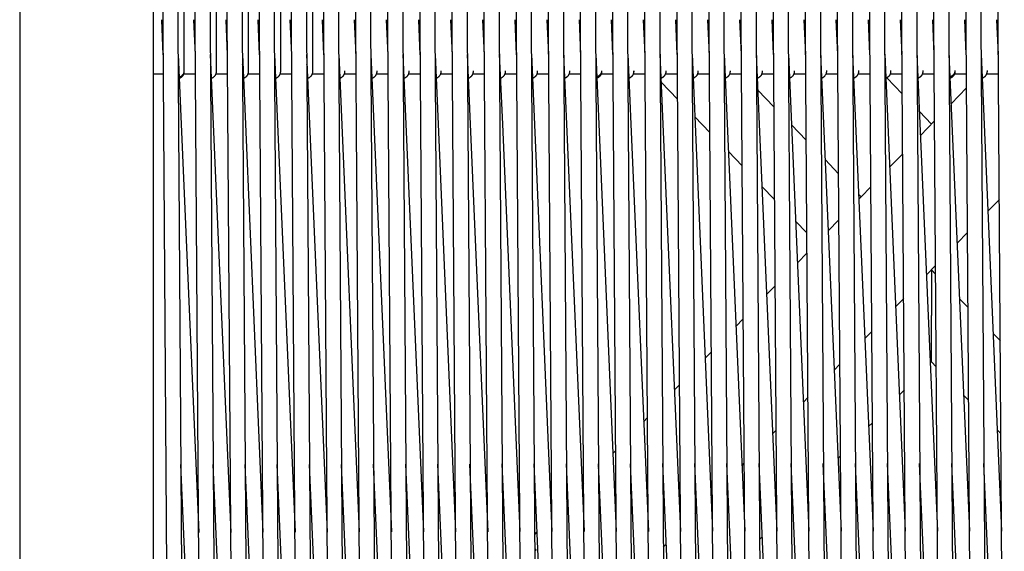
# Model space of a CAD drawing. Header units: millimetres. Extents: x 5000 to 6892, y 0 to 1693.
# Tile 5 of 49: x 5023 to 5422, y 215 to 430. Entities that reach past the tile are written whole.
import ezdxf

# ---------------------------------------------------------------- set-up
doc = ezdxf.new("R2010")
doc.units = ezdxf.units.MM
doc.layers.add('Make2D$Sichtbar$Kurven', color=18, linetype='Continuous', true_color=0x000000)

msp = doc.modelspace()

# ---------------------------------------------------------------- linework, layer by layer
at = {"layer": 'Make2D$Sichtbar$Kurven', "color": 18, "lineweight": -3, "true_color": 0x000000}
for points in [[(5089.81, 611.02), (5089.81, 409.41)], [(5102.81, 611.43), (5102.81, 409.41)], [(5115.81, 612.15), (5115.81, 409.42)], [(5141.81, 597.93), (5141.81, 409.43)], [(5128.81, 597.06), (5128.81, 409.43)], [(5083.81, 68.85), (5080.81, 506.26)], [(5096.51, 112.17), (5093.81, 506.26)], [(5109.51, 112.01), (5106.81, 506.26)], [(5122.51, 111.81), (5119.81, 506.27)], [(5135.51, 111.58), (5132.81, 506.27)], [(5148.81, 67.83), (5145.81, 506.27)], [(5161.81, 67.57), (5158.81, 506.27)], [(5174.51, 110.88), (5171.81, 506.26)], [(5187.51, 110.65), (5184.81, 506.26)], [(5200.51, 110.41), (5197.81, 506.26)], [(5213.51, 110.19), (5210.81, 506.26)], [(5226.51, 109.97), (5223.81, 506.26)], [(5239.81, 66.08), (5236.81, 506.26)], [(5252.51, 109.57), (5249.81, 506.26)], [(5265.51, 109.38), (5262.81, 506.26)], [(5278.51, 109.21), (5275.81, 506.26)], [(5291.51, 109.05), (5288.81, 506.25)], [(5304.51, 108.91), (5301.81, 506.25)], [(5317.81, 65.01), (5314.81, 506.25)], [(5330.51, 108.68), (5327.81, 506.25)], [(5343.81, 64.8), (5340.81, 506.25)], [(5356.81, 64.72), (5353.81, 506.25)], [(5369.81, 64.67), (5366.81, 506.25)], [(5382.81, 64.64), (5379.81, 506.25)], [(5395.81, 64.64), (5392.81, 506.25)], [(5408.81, 64.67), (5405.81, 506.25)], [(5421.81, 64.72), (5418.81, 506.25)], [(5087.09, 465.97), (5089.81, 68.87)], [(5100.09, 465.97), (5102.51, 112.18)], [(5113.09, 465.97), (5115.51, 112.01)], [(5126.09, 465.97), (5128.51, 111.81)], [(5139.09, 465.97), (5141.51, 111.59)], [(5152.09, 465.97), (5154.81, 67.84)], [(5165.09, 465.97), (5167.81, 67.57)], [(5178.09, 465.97), (5180.51, 110.88)], [(5191.09, 465.97), (5193.51, 110.65)], [(5204.09, 465.97), (5206.51, 110.42)], [(5217.09, 465.97), (5219.51, 110.19)], [(5230.09, 465.97), (5232.51, 109.98)], [(5243.09, 465.97), (5245.81, 66.09)], [(5256.09, 465.97), (5258.52, 109.57)], [(5269.09, 465.97), (5271.51, 109.39)], [(5282.09, 465.97), (5284.51, 109.21)], [(5295.09, 465.97), (5297.51, 109.06)], [(5308.09, 465.97), (5310.52, 108.91)], [(5321.09, 465.97), (5323.81, 65.01)], [(5334.09, 465.97), (5336.52, 108.68)], [(5347.09, 465.97), (5349.81, 64.8)], [(5360.09, 465.97), (5362.81, 64.72)], [(5373.09, 465.97), (5375.81, 64.67)], [(5386.09, 465.97), (5388.81, 64.64)], [(5399.09, 465.97), (5401.81, 64.64)], [(5412.09, 465.97), (5414.81, 64.67)], [(5023.31, 458.96), (5023.31, 12.47)], [(5077.31, 458.96), (5077.31, 69.82), (5077.31, 68.85)], [(5081.43, 415.92), (5080.82, 430.16)], [(5094.43, 415.92), (5093.82, 430.16)], [(5107.43, 415.93), (5106.82, 430.16)], [(5120.43, 415.93), (5119.82, 430.16)], [(5133.43, 415.94), (5132.82, 430.16)], [(5146.43, 415.96), (5145.82, 430.16)], [(5159.43, 415.97), (5158.82, 430.16)], [(5172.43, 415.99), (5171.82, 430.16)], [(5185.43, 415.99), (5184.82, 430.16)], [(5198.43, 416), (5197.82, 430.16)], [(5211.43, 416), (5210.82, 430.16)], [(5224.43, 416.01), (5223.82, 430.16)], [(5237.43, 416.02), (5236.82, 430.16)], [(5250.43, 416.04), (5249.82, 430.16)], [(5263.43, 416.05), (5262.82, 430.16)], [(5276.43, 416.05), (5275.82, 430.16)], [(5289.43, 416.04), (5288.82, 430.16)], [(5302.43, 416.05), (5301.82, 430.16)], [(5315.42, 416.07), (5314.82, 430.16)], [(5328.42, 416.08), (5327.82, 430.16)], [(5341.43, 416.08), (5340.82, 430.16)], [(5354.43, 416.08), (5353.82, 430.16)], [(5367.43, 416.07), (5366.82, 430.16)], [(5380.42, 416.07), (5379.82, 430.16)], [(5393.42, 416.08), (5392.82, 430.16)], [(5406.42, 416.08), (5405.82, 430.16)], [(5419.42, 416.09), (5418.82, 430.16)], [(5087.43, 416.06), (5088.65, 387.86)], [(5100.43, 416.07), (5101.65, 387.86)], [(5113.43, 416.08), (5114.65, 387.86)], [(5126.43, 416.09), (5127.65, 387.85)], [(5139.43, 416.1), (5147.75, 222.86)], [(5152.43, 416.11), (5160.75, 222.9)], [(5165.43, 416.11), (5166.65, 387.86)], [(5178.43, 416.12), (5179.65, 387.86)], [(5191.43, 416.13), (5192.65, 387.86)], [(5204.43, 416.14), (5205.65, 387.85)], [(5217.43, 416.16), (5218.65, 387.85)], [(5230.43, 416.17), (5238.74, 223.07)], [(5243.43, 416.17), (5244.65, 387.86)], [(5256.43, 416.17), (5257.65, 387.86)], [(5269.43, 416.18), (5270.65, 387.86)], [(5282.43, 416.19), (5283.65, 387.85)], [(5295.43, 416.21), (5296.65, 387.85)], [(5308.43, 416.21), (5316.74, 223.21)], [(5321.43, 416.21), (5322.65, 387.86)], [(5334.43, 416.21), (5342.74, 223.21)], [(5347.42, 416.21), (5355.74, 223.2)], [(5360.42, 416.22), (5368.74, 223.21)], [(5373.42, 416.23), (5381.73, 223.22)], [(5386.42, 416.24), (5394.73, 223.24)], [(5399.42, 416.23), (5407.73, 223.25)], [(5412.43, 416.22), (5420.73, 223.24)], [(5087.6, 412.06), (5087.53, 412.08), (5087.46, 412.1)], [(5100.6, 412.06), (5100.53, 412.08), (5100.46, 412.1)], [(5113.6, 412.07), (5113.53, 412.08), (5113.46, 412.1)], [(5126.6, 412.07), (5126.53, 412.09), (5126.46, 412.11)], [(5139.58, 412.08), (5139.52, 412.1), (5139.46, 412.11)], [(5139.6, 412.07), (5139.58, 412.08)], [(5152.6, 412.08), (5152.53, 412.1), (5152.46, 412.12)], [(5165.6, 412.09), (5165.53, 412.11), (5165.46, 412.12)], [(5178.6, 412.09), (5178.51, 412.12), (5178.46, 412.13)], [(5191.6, 412.1), (5191.53, 412.12), (5191.46, 412.13)], [(5204.6, 412.1), (5204.53, 412.12), (5204.46, 412.14)], [(5217.6, 412.11), (5217.53, 412.13), (5217.46, 412.14)], [(5230.6, 412.11), (5230.53, 412.13), (5230.45, 412.15)], [(5243.6, 412.12), (5243.53, 412.14), (5243.45, 412.16)], [(5256.6, 412.12), (5256.53, 412.14), (5256.45, 412.16)], [(5269.6, 412.13), (5269.53, 412.15), (5269.45, 412.16)], [(5282.6, 412.13), (5282.53, 412.15), (5282.45, 412.17)], [(5321.6, 412.14), (5321.53, 412.16), (5321.45, 412.18)], [(5334.6, 412.15), (5334.53, 412.16), (5334.45, 412.18)], [(5347.6, 412.15), (5347.53, 412.17), (5347.45, 412.18)], [(5360.6, 412.15), (5360.53, 412.17), (5360.45, 412.19)], [(5412.6, 412.15), (5412.53, 412.17), (5412.45, 412.19)], [(5077.31, 408.28), (5081.48, 408.28)], [(5089.81, 409.41), (5089.81, 409.36), (5089.81, 409.32), (5089.81, 409.27), (5089.8, 409.22), (5089.8, 409.17), (5089.8, 409.12), (5089.79, 409.07), (5089.78, 409.03), (5089.77, 408.98), (5089.77, 408.93), (5089.76, 408.88), (5089.74, 408.83), (5089.73, 408.78), (5089.72, 408.73), (5089.71, 408.68), (5089.69, 408.63), (5089.67, 408.58), (5089.66, 408.53), (5089.64, 408.48), (5089.62, 408.43), (5089.6, 408.39), (5089.58, 408.34), (5089.55, 408.29), (5089.53, 408.24), (5089.5, 408.19), (5089.48, 408.14), (5089.45, 408.1), (5089.42, 408.05), (5089.39, 408), (5089.36, 407.96), (5089.33, 407.91), (5089.3, 407.86), (5089.26, 407.82), (5089.23, 407.78), (5089.19, 407.73), (5089.16, 407.69), (5089.12, 407.65), (5089.08, 407.6), (5089.04, 407.56), (5089, 407.52), (5088.96, 407.48), (5088.92, 407.44), (5088.87, 407.41), (5088.83, 407.37), (5088.78, 407.33), (5088.74, 407.3), (5088.69, 407.26), (5088.65, 407.23), (5088.6, 407.2), (5088.55, 407.16), (5088.5, 407.13), (5088.45, 407.1), (5088.4, 407.07), (5088.35, 407.05), (5088.3, 407.02), (5088.25, 406.99), (5088.2, 406.97), (5088.15, 406.94), (5088.09, 406.92), (5088.04, 406.9), (5087.99, 406.88), (5087.94, 406.85), (5087.88, 406.84), (5087.83, 406.82)], [(5089.81, 409.17), (5089.81, 409.07), (5089.81, 409), (5089.8, 408.92), (5089.79, 408.84), (5089.79, 408.77), (5089.78, 408.69), (5089.76, 408.62), (5089.75, 408.55), (5089.73, 408.47), (5089.71, 408.4), (5089.69, 408.33), (5089.67, 408.26), (5089.65, 408.19), (5089.62, 408.12), (5089.6, 408.05), (5089.57, 407.98), (5089.54, 407.92), (5089.51, 407.85), (5089.48, 407.79), (5089.44, 407.72), (5089.41, 407.66), (5089.37, 407.6), (5089.33, 407.54), (5089.29, 407.47), (5089.25, 407.42), (5089.21, 407.36), (5089.16, 407.3), (5089.12, 407.24), (5089.07, 407.19), (5089.02, 407.14), (5088.97, 407.08), (5088.92, 407.03), (5088.87, 406.98), (5088.81, 406.92), (5088.75, 406.87), (5088.68, 406.82), (5088.62, 406.77), (5088.56, 406.72), (5088.49, 406.68), (5088.43, 406.64), (5088.36, 406.59), (5088.29, 406.55), (5088.22, 406.51), (5088.15, 406.48), (5088.07, 406.44), (5088, 406.41), (5087.93, 406.38), (5087.85, 406.35)], [(5089.68, 408.28), (5094.48, 408.28)], [(5089.81, 409.41), (5089.81, 409.17)], [(5102.81, 409.17), (5102.81, 409.07), (5102.81, 409), (5102.8, 408.92), (5102.8, 408.85), (5102.79, 408.77), (5102.78, 408.7), (5102.76, 408.63), (5102.75, 408.56), (5102.73, 408.48), (5102.72, 408.41), (5102.7, 408.34), (5102.68, 408.27), (5102.65, 408.2), (5102.63, 408.13), (5102.6, 408.07), (5102.58, 408), (5102.55, 407.93), (5102.52, 407.86), (5102.48, 407.8), (5102.45, 407.73), (5102.41, 407.67), (5102.38, 407.61), (5102.34, 407.55), (5102.3, 407.48), (5102.25, 407.42), (5102.21, 407.36), (5102.17, 407.31), (5102.12, 407.25), (5102.07, 407.19), (5102.02, 407.14), (5101.97, 407.08), (5101.92, 407.03), (5101.86, 406.98), (5101.8, 406.92), (5101.74, 406.87), (5101.68, 406.82), (5101.62, 406.77), (5101.55, 406.72), (5101.49, 406.68), (5101.42, 406.64), (5101.35, 406.59), (5101.29, 406.55), (5101.22, 406.52), (5101.14, 406.48), (5101.07, 406.44), (5101, 406.41), (5100.92, 406.38), (5100.85, 406.35)], [(5102.68, 408.28), (5107.48, 408.28)], [(5102.81, 409.41), (5102.81, 409.17), (5102.81, 409.17)], [(5115.81, 409.17), (5115.81, 409.07), (5115.81, 408.99), (5115.8, 408.92), (5115.79, 408.84), (5115.79, 408.77), (5115.77, 408.7), (5115.76, 408.63), (5115.75, 408.55), (5115.73, 408.48), (5115.71, 408.41), (5115.7, 408.34), (5115.67, 408.27), (5115.65, 408.2), (5115.63, 408.13), (5115.6, 408.06), (5115.57, 408), (5115.54, 407.93), (5115.51, 407.86), (5115.48, 407.8), (5115.45, 407.73), (5115.41, 407.67), (5115.37, 407.61), (5115.33, 407.54), (5115.29, 407.48), (5115.25, 407.42), (5115.21, 407.36), (5115.16, 407.3), (5115.11, 407.25), (5115.07, 407.19), (5115.02, 407.14), (5114.97, 407.08), (5114.91, 407.03), (5114.85, 406.97), (5114.79, 406.92), (5114.73, 406.87), (5114.67, 406.82), (5114.61, 406.77), (5114.55, 406.72), (5114.48, 406.68), (5114.41, 406.63), (5114.35, 406.59), (5114.28, 406.55), (5114.21, 406.52), (5114.14, 406.48), (5114.07, 406.45), (5114, 406.41), (5113.92, 406.38), (5113.85, 406.36)], [(5115.68, 408.28), (5120.48, 408.28)], [(5115.81, 409.42), (5115.81, 409.17), (5115.81, 409.17)], [(5128.81, 409.18), (5128.81, 408.98), (5128.78, 408.77), (5128.77, 408.7), (5128.76, 408.62), (5128.75, 408.55), (5128.73, 408.48), (5128.71, 408.41), (5128.69, 408.34), (5128.67, 408.26), (5128.65, 408.2), (5128.62, 408.13), (5128.6, 408.06), (5128.57, 407.99), (5128.54, 407.92), (5128.51, 407.86), (5128.47, 407.79), (5128.44, 407.73), (5128.4, 407.66), (5128.37, 407.6), (5128.33, 407.54), (5128.29, 407.48), (5128.24, 407.42), (5128.2, 407.36), (5128.16, 407.3), (5128.11, 407.25), (5128.06, 407.19), (5128.01, 407.14), (5127.96, 407.08), (5127.91, 407.03), (5127.86, 406.98), (5127.8, 406.93), (5127.74, 406.88), (5127.69, 406.83), (5127.63, 406.79), (5127.58, 406.75), (5127.54, 406.72), (5127.49, 406.69), (5127.44, 406.66), (5127.4, 406.63), (5127.35, 406.6), (5127.3, 406.57), (5127.25, 406.54), (5127.2, 406.52), (5127.15, 406.49), (5127.1, 406.47), (5127.05, 406.44), (5127, 406.42), (5126.95, 406.4), (5126.9, 406.38), (5126.85, 406.36)], [(5128.68, 408.28), (5133.48, 408.28)], [(5128.81, 409.43), (5128.81, 409.18), (5128.81, 409.18)], [(5141.81, 409.18), (5141.81, 409.01), (5141.79, 408.81), (5141.76, 408.61), (5141.71, 408.41), (5141.69, 408.34), (5141.67, 408.27), (5141.65, 408.19), (5141.62, 408.13), (5141.59, 408.06), (5141.56, 407.99), (5141.53, 407.92), (5141.5, 407.85), (5141.47, 407.79), (5141.44, 407.72), (5141.4, 407.66), (5141.36, 407.6), (5141.32, 407.54), (5141.28, 407.48), (5141.24, 407.42), (5141.19, 407.36), (5141.15, 407.3), (5141.1, 407.24), (5141.06, 407.19), (5141.01, 407.13), (5140.96, 407.08), (5140.9, 407.03), (5140.85, 406.98), (5140.8, 406.93), (5140.74, 406.88), (5140.68, 406.84), (5140.62, 406.79), (5140.57, 406.75), (5140.5, 406.7), (5140.44, 406.66), (5140.38, 406.62), (5140.32, 406.59), (5140.26, 406.55), (5140.2, 406.52), (5140.14, 406.49), (5140.09, 406.47), (5140.03, 406.44), (5139.97, 406.41), (5139.91, 406.39), (5139.85, 406.37)], [(5141.67, 408.28), (5146.48, 408.28)], [(5141.81, 409.43), (5141.81, 409.19), (5141.81, 409.18)], [(5154.81, 409.19), (5154.81, 409.12), (5154.81, 409.04), (5154.81, 408.97), (5154.8, 408.91), (5154.79, 408.85), (5154.79, 408.78), (5154.78, 408.72), (5154.77, 408.66), (5154.75, 408.6), (5154.74, 408.54), (5154.73, 408.48), (5154.71, 408.42), (5154.7, 408.36), (5154.68, 408.3), (5154.66, 408.24), (5154.64, 408.18), (5154.62, 408.12), (5154.59, 408.06), (5154.56, 407.99), (5154.53, 407.92), (5154.5, 407.86), (5154.47, 407.79), (5154.43, 407.72), (5154.4, 407.66), (5154.36, 407.6), (5154.32, 407.54), (5154.28, 407.47), (5154.23, 407.42), (5154.19, 407.36), (5154.14, 407.3), (5154.1, 407.24), (5154.05, 407.19), (5154, 407.13), (5153.95, 407.08), (5153.9, 407.03), (5153.84, 406.98), (5153.79, 406.93), (5153.73, 406.88), (5153.68, 406.84), (5153.62, 406.79), (5153.56, 406.75), (5153.5, 406.71), (5153.44, 406.67), (5153.38, 406.63), (5153.31, 406.59), (5153.25, 406.55), (5153.18, 406.52), (5153.12, 406.49), (5153.05, 406.45), (5152.98, 406.42), (5152.92, 406.4), (5152.85, 406.37)], [(5154.67, 408.28), (5159.48, 408.28)], [(5154.81, 409.44), (5154.81, 409.19), (5154.81, 409.19)], [(5167.81, 409.19), (5167.81, 409.19), (5167.81, 409.19), (5167.81, 409.14), (5167.81, 409.06), (5167.8, 408.96), (5167.79, 408.86), (5167.79, 408.79), (5167.77, 408.72), (5167.76, 408.64), (5167.75, 408.57), (5167.73, 408.49), (5167.71, 408.42), (5167.69, 408.35), (5167.67, 408.28), (5167.65, 408.21), (5167.62, 408.14), (5167.59, 408.07), (5167.56, 408), (5167.53, 407.93), (5167.5, 407.86), (5167.47, 407.8), (5167.43, 407.73), (5167.4, 407.67), (5167.36, 407.61), (5167.33, 407.56), (5167.29, 407.5), (5167.25, 407.45), (5167.21, 407.39), (5167.17, 407.34), (5167.13, 407.29), (5167.09, 407.24), (5167.04, 407.19), (5167, 407.14), (5166.95, 407.09), (5166.91, 407.04), (5166.86, 407), (5166.81, 406.95), (5166.76, 406.91), (5166.71, 406.87), (5166.66, 406.83), (5166.61, 406.79), (5166.55, 406.75), (5166.5, 406.71), (5166.44, 406.67), (5166.39, 406.64), (5166.33, 406.6), (5166.27, 406.57), (5166.21, 406.54), (5166.16, 406.51), (5166.1, 406.48), (5166.03, 406.45), (5165.97, 406.43), (5165.91, 406.4), (5165.85, 406.38)], [(5167.67, 408.28), (5172.48, 408.28)], [(5167.81, 409.45), (5167.81, 409.19), (5167.81, 409.19)], [(5180.81, 409.2), (5180.81, 409.15), (5180.81, 409.08), (5180.8, 408.98), (5180.8, 408.89), (5180.78, 408.79), (5180.77, 408.69), (5180.75, 408.61), (5180.74, 408.52), (5180.71, 408.44), (5180.69, 408.35), (5180.67, 408.27), (5180.64, 408.19), (5180.61, 408.11), (5180.57, 408.03), (5180.54, 407.95), (5180.5, 407.87), (5180.46, 407.79), (5180.42, 407.72), (5180.38, 407.64), (5180.33, 407.57), (5180.28, 407.49), (5180.23, 407.42), (5180.2, 407.38), (5180.16, 407.33), (5180.13, 407.29), (5180.09, 407.25), (5180.06, 407.21), (5180.02, 407.17), (5179.98, 407.13), (5179.94, 407.09), (5179.9, 407.05), (5179.86, 407.01), (5179.82, 406.97), (5179.78, 406.94), (5179.74, 406.9), (5179.7, 406.87), (5179.66, 406.83), (5179.61, 406.8), (5179.57, 406.77), (5179.52, 406.73), (5179.48, 406.7), (5179.43, 406.67), (5179.39, 406.64), (5179.34, 406.62), (5179.29, 406.59), (5179.25, 406.56), (5179.2, 406.54), (5179.15, 406.51), (5179.1, 406.49), (5179.05, 406.47), (5179, 406.44), (5178.95, 406.42), (5178.9, 406.4), (5178.85, 406.38)], [(5180.67, 408.28), (5185.48, 408.28)], [(5180.81, 409.46), (5180.81, 409.2), (5180.81, 409.2)], [(5193.81, 409.2), (5193.81, 409.2), (5193.81, 409.1), (5193.8, 408.91), (5193.77, 408.71), (5193.73, 408.53), (5193.69, 408.34), (5193.62, 408.15), (5193.55, 407.97), (5193.46, 407.8), (5193.36, 407.62), (5193.25, 407.46), (5193.13, 407.3), (5192.99, 407.14), (5192.93, 407.08), (5192.87, 407.02), (5192.8, 406.96), (5192.74, 406.9), (5192.67, 406.85), (5192.6, 406.8), (5192.53, 406.75), (5192.46, 406.7), (5192.39, 406.65), (5192.31, 406.61), (5192.24, 406.56), (5192.16, 406.52), (5192.09, 406.49), (5192.01, 406.45), (5191.93, 406.42), (5191.85, 406.39)], [(5193.66, 408.28), (5198.48, 408.28)], [(5193.81, 409.47), (5193.81, 409.2)], [(5206.81, 409.21), (5206.81, 409.21), (5206.81, 409.12), (5206.8, 408.92), (5206.79, 408.85), (5206.78, 408.78), (5206.77, 408.7), (5206.76, 408.63), (5206.74, 408.56), (5206.72, 408.49), (5206.71, 408.41), (5206.68, 408.34), (5206.66, 408.27), (5206.64, 408.2), (5206.61, 408.14), (5206.59, 408.07), (5206.56, 408), (5206.53, 407.93), (5206.5, 407.87), (5206.46, 407.8), (5206.43, 407.74), (5206.39, 407.68), (5206.35, 407.61), (5206.31, 407.55), (5206.27, 407.49), (5206.23, 407.43), (5206.19, 407.37), (5206.14, 407.32), (5206.09, 407.26), (5206.04, 407.2), (5205.99, 407.15), (5205.94, 407.1), (5205.89, 407.04), (5205.83, 406.99), (5205.78, 406.94), (5205.72, 406.9), (5205.67, 406.86), (5205.62, 406.82), (5205.57, 406.78), (5205.52, 406.74), (5205.47, 406.71), (5205.41, 406.67), (5205.36, 406.64), (5205.3, 406.61), (5205.25, 406.57), (5205.19, 406.55), (5205.14, 406.52), (5205.08, 406.49), (5205.02, 406.46), (5204.96, 406.44), (5204.91, 406.42), (5204.85, 406.39)], [(5206.66, 408.28), (5211.48, 408.28)], [(5206.81, 409.48), (5206.81, 409.21), (5206.81, 409.21)], [(5219.81, 409.22), (5219.81, 409.13), (5219.8, 408.94), (5219.78, 408.75), (5219.74, 408.56), (5219.72, 408.49), (5219.7, 408.42), (5219.68, 408.35), (5219.66, 408.28), (5219.64, 408.21), (5219.61, 408.14), (5219.58, 408.07), (5219.56, 408), (5219.53, 407.93), (5219.49, 407.87), (5219.46, 407.8), (5219.42, 407.74), (5219.39, 407.67), (5219.35, 407.61), (5219.31, 407.55), (5219.27, 407.49), (5219.23, 407.43), (5219.18, 407.37), (5219.14, 407.32), (5219.09, 407.26), (5219.04, 407.21), (5218.99, 407.15), (5218.94, 407.1), (5218.89, 407.05), (5218.83, 407), (5218.78, 406.95), (5218.72, 406.9), (5218.66, 406.85), (5218.61, 406.81), (5218.55, 406.77), (5218.48, 406.72), (5218.42, 406.68), (5218.35, 406.64), (5218.28, 406.6), (5218.21, 406.56), (5218.14, 406.52), (5218.07, 406.49), (5218, 406.46), (5217.92, 406.43), (5217.85, 406.4)], [(5219.66, 408.28), (5224.48, 408.28)], [(5219.81, 409.48), (5219.81, 409.22), (5219.81, 409.22)], [(5232.81, 409.22), (5232.81, 409.15), (5232.81, 409.06), (5232.8, 408.96), (5232.79, 408.86), (5232.78, 408.77), (5232.77, 408.7), (5232.75, 408.63), (5232.74, 408.56), (5232.72, 408.48), (5232.7, 408.42), (5232.68, 408.35), (5232.66, 408.28), (5232.64, 408.21), (5232.61, 408.14), (5232.58, 408.07), (5232.55, 408), (5232.52, 407.93), (5232.49, 407.87), (5232.46, 407.8), (5232.42, 407.74), (5232.38, 407.67), (5232.35, 407.61), (5232.31, 407.55), (5232.26, 407.49), (5232.22, 407.43), (5232.18, 407.37), (5232.13, 407.32), (5232.08, 407.26), (5232.04, 407.2), (5231.99, 407.15), (5231.94, 407.1), (5231.88, 407.05), (5231.83, 407), (5231.77, 406.95), (5231.72, 406.9), (5231.66, 406.86), (5231.6, 406.81), (5231.54, 406.77), (5231.48, 406.73), (5231.42, 406.69), (5231.36, 406.65), (5231.29, 406.61), (5231.23, 406.57), (5231.16, 406.54), (5231.1, 406.51), (5231.03, 406.48), (5230.97, 406.45), (5230.91, 406.43), (5230.85, 406.4)], [(5232.66, 408.28), (5237.48, 408.28)], [(5232.81, 409.49), (5232.81, 409.23), (5232.81, 409.22)], [(5245.81, 409.22), (5245.81, 409.17), (5245.8, 408.98), (5245.78, 408.78), (5245.75, 408.59), (5245.7, 408.41), (5245.64, 408.22), (5245.57, 408.04), (5245.49, 407.87), (5245.46, 407.81), (5245.42, 407.75), (5245.39, 407.68), (5245.35, 407.62), (5245.31, 407.56), (5245.27, 407.51), (5245.23, 407.45), (5245.19, 407.39), (5245.14, 407.34), (5245.1, 407.28), (5245.05, 407.23), (5245.01, 407.18), (5244.96, 407.13), (5244.91, 407.08), (5244.86, 407.03), (5244.81, 406.98), (5244.75, 406.94), (5244.7, 406.89), (5244.65, 406.85), (5244.59, 406.81), (5244.53, 406.77), (5244.48, 406.73), (5244.42, 406.69), (5244.36, 406.65), (5244.3, 406.62), (5244.23, 406.58), (5244.17, 406.55), (5244.11, 406.52), (5244.05, 406.49), (5243.98, 406.46), (5243.91, 406.43), (5243.85, 406.41)], [(5245.66, 408.28), (5250.48, 408.28)], [(5245.81, 409.5), (5245.81, 409.22)], [(5258.81, 409.5), (5258.81, 409.45), (5258.81, 409.39), (5258.81, 409.34), (5258.8, 409.29), (5258.8, 409.23), (5258.79, 409.18), (5258.78, 409.13), (5258.78, 409.08), (5258.77, 409.03), (5258.76, 408.97), (5258.74, 408.92), (5258.73, 408.87), (5258.72, 408.82), (5258.7, 408.77), (5258.69, 408.72), (5258.67, 408.67), (5258.65, 408.62), (5258.63, 408.57), (5258.61, 408.53), (5258.59, 408.48), (5258.57, 408.43), (5258.55, 408.38), (5258.52, 408.34), (5258.5, 408.29), (5258.47, 408.24), (5258.45, 408.2), (5258.42, 408.15), (5258.39, 408.11), (5258.36, 408.06), (5258.33, 408.02), (5258.3, 407.98), (5258.27, 407.94), (5258.23, 407.89), (5258.2, 407.85), (5258.16, 407.81), (5258.13, 407.77), (5258.09, 407.73), (5258.05, 407.69), (5258.02, 407.66), (5257.98, 407.62), (5257.94, 407.58), (5257.9, 407.54), (5257.86, 407.51), (5257.81, 407.47), (5257.77, 407.44), (5257.73, 407.41), (5257.68, 407.37), (5257.64, 407.34), (5257.59, 407.31), (5257.55, 407.28), (5257.5, 407.25), (5257.45, 407.22), (5257.4, 407.19), (5257.35, 407.16), (5257.3, 407.14), (5257.25, 407.11), (5257.2, 407.09), (5257.15, 407.06), (5257.1, 407.04), (5257.04, 407.02), (5256.99, 407), (5256.94, 406.98), (5256.88, 406.96), (5256.82, 406.94)], [(5258.81, 409.23), (5258.81, 409.2), (5258.81, 409.1), (5258.8, 409), (5258.79, 408.9), (5258.78, 408.8), (5258.77, 408.72), (5258.75, 408.64), (5258.74, 408.55), (5258.72, 408.47), (5258.69, 408.39), (5258.67, 408.31), (5258.64, 408.23), (5258.61, 408.15), (5258.58, 408.07), (5258.55, 407.99), (5258.51, 407.92), (5258.47, 407.84), (5258.43, 407.77), (5258.39, 407.7), (5258.35, 407.62), (5258.3, 407.55), (5258.27, 407.5), (5258.23, 407.45), (5258.2, 407.41), (5258.16, 407.36), (5258.12, 407.31), (5258.08, 407.27), (5258.04, 407.23), (5258.01, 407.18), (5257.96, 407.14), (5257.92, 407.1), (5257.88, 407.06), (5257.84, 407.02), (5257.8, 406.98), (5257.75, 406.94), (5257.71, 406.9), (5257.66, 406.87), (5257.61, 406.83), (5257.57, 406.8), (5257.52, 406.76), (5257.47, 406.73), (5257.42, 406.7), (5257.37, 406.67), (5257.32, 406.64), (5257.27, 406.61), (5257.22, 406.58), (5257.17, 406.55), (5257.12, 406.53), (5257.06, 406.5), (5257.01, 406.48), (5256.96, 406.46), (5256.9, 406.43), (5256.85, 406.41)], [(5258.66, 408.28), (5263.48, 408.28)], [(5258.81, 409.5), (5258.81, 409.23), (5258.81, 409.23)], [(5258.81, 409.23), (5258.81, 409.23), (5258.81, 409.23)], [(5271.81, 409.23), (5271.81, 409.13), (5271.81, 409.02), (5271.8, 408.92), (5271.78, 408.83), (5271.77, 408.73), (5271.75, 408.63), (5271.73, 408.53), (5271.71, 408.44), (5271.68, 408.35), (5271.65, 408.26), (5271.62, 408.16), (5271.58, 408.07), (5271.54, 407.99), (5271.5, 407.9), (5271.45, 407.81), (5271.41, 407.73), (5271.36, 407.65), (5271.31, 407.56), (5271.25, 407.49), (5271.19, 407.41), (5271.13, 407.33), (5271.07, 407.26), (5271.01, 407.19), (5270.94, 407.12), (5270.87, 407.05), (5270.8, 406.99), (5270.73, 406.93), (5270.66, 406.87), (5270.58, 406.81), (5270.51, 406.76), (5270.43, 406.71), (5270.35, 406.66), (5270.27, 406.61), (5270.19, 406.57), (5270.1, 406.53), (5270.02, 406.49), (5269.93, 406.45), (5269.85, 406.42)], [(5271.66, 408.28), (5276.48, 408.28)], [(5271.81, 409.51), (5271.81, 409.24), (5271.81, 409.23)], [(5271.81, 409.23), (5271.81, 409.32), (5271.81, 409.37), (5271.81, 409.43)], [(5271.81, 409.23), (5271.81, 409.23)], [(5284.81, 409.06), (5284.8, 408.98), (5284.79, 408.91), (5284.78, 408.83), (5284.77, 408.76), (5284.76, 408.69), (5284.75, 408.62), (5284.73, 408.54), (5284.71, 408.47), (5284.69, 408.4), (5284.67, 408.33), (5284.65, 408.26), (5284.62, 408.19), (5284.6, 408.12), (5284.57, 408.06), (5284.54, 407.99), (5284.51, 407.92), (5284.48, 407.86), (5284.44, 407.79), (5284.41, 407.73), (5284.37, 407.67), (5284.33, 407.61), (5284.29, 407.55), (5284.25, 407.49), (5284.2, 407.43), (5284.16, 407.37), (5284.11, 407.31), (5284.06, 407.26), (5284.01, 407.2), (5283.96, 407.15), (5283.91, 407.09), (5283.86, 407.04), (5283.8, 406.99), (5283.75, 406.95), (5283.69, 406.9), (5283.64, 406.86), (5283.58, 406.82), (5283.52, 406.77), (5283.47, 406.73), (5283.41, 406.7), (5283.35, 406.66), (5283.29, 406.63), (5283.23, 406.59), (5283.17, 406.56), (5283.1, 406.53), (5283.04, 406.5), (5282.98, 406.47), (5282.91, 406.45), (5282.85, 406.42)], [(5284.66, 408.28), (5289.48, 408.28)], [(5284.81, 409.52), (5284.81, 409.25), (5284.81, 409.24)], [(5284.81, 409.24), (5284.81, 409.15), (5284.81, 409.06)], [(5284.81, 409.24), (5284.81, 409.24)], [(5297.76, 408.68), (5297.74, 408.61), (5297.73, 408.54), (5297.71, 408.46), (5297.69, 408.39), (5297.67, 408.32), (5297.64, 408.25), (5297.62, 408.18), (5297.59, 408.11), (5297.56, 408.05), (5297.53, 407.98), (5297.5, 407.91), (5297.47, 407.85), (5297.44, 407.78), (5297.4, 407.72), (5297.36, 407.66), (5297.32, 407.6), (5297.28, 407.54), (5297.24, 407.48), (5297.19, 407.42), (5297.15, 407.36), (5297.1, 407.3), (5297.06, 407.25), (5297.01, 407.19), (5296.95, 407.14), (5296.9, 407.09), (5296.85, 407.04), (5296.79, 406.99), (5296.74, 406.94), (5296.68, 406.89), (5296.62, 406.85), (5296.56, 406.8), (5296.5, 406.76), (5296.42, 406.71), (5296.34, 406.66), (5296.26, 406.62), (5296.18, 406.57), (5296.1, 406.53), (5296.02, 406.49), (5295.93, 406.46), (5295.85, 406.43)], [(5297.65, 408.28), (5302.48, 408.28)], [(5297.81, 409.24), (5297.81, 409.24), (5297.81, 409.17), (5297.81, 409.09), (5297.8, 408.99), (5297.79, 408.88), (5297.78, 408.78), (5297.76, 408.68)], [(5297.81, 409.52), (5297.81, 409.25)], [(5310.66, 408.31), (5310.64, 408.24), (5310.61, 408.17), (5310.59, 408.11), (5310.56, 408.04), (5310.53, 407.97), (5310.5, 407.9), (5310.46, 407.84), (5310.43, 407.77), (5310.39, 407.71), (5310.35, 407.65), (5310.31, 407.59), (5310.27, 407.52), (5310.23, 407.47), (5310.18, 407.41), (5310.14, 407.35), (5310.09, 407.29), (5310.04, 407.24), (5309.99, 407.18), (5309.94, 407.13), (5309.89, 407.08), (5309.84, 407.03), (5309.78, 406.98), (5309.73, 406.93), (5309.67, 406.89), (5309.61, 406.84), (5309.55, 406.8), (5309.49, 406.76), (5309.43, 406.72), (5309.37, 406.68), (5309.3, 406.64), (5309.24, 406.61), (5309.17, 406.57), (5309.09, 406.53), (5309.01, 406.49), (5308.93, 406.46), (5308.85, 406.43)], [(5310.65, 408.28), (5315.48, 408.28)], [(5310.81, 409.25), (5310.81, 409.25), (5310.81, 409.18), (5310.81, 409.11), (5310.8, 409.01), (5310.79, 408.91), (5310.78, 408.81), (5310.76, 408.71), (5310.74, 408.61), (5310.72, 408.51), (5310.69, 408.41), (5310.66, 408.31)], [(5310.81, 409.53), (5310.81, 409.25), (5310.81, 409.25), (5310.81, 409.25)], [(5323.52, 407.96), (5323.49, 407.89), (5323.46, 407.83), (5323.42, 407.76), (5323.38, 407.7), (5323.34, 407.64), (5323.3, 407.58), (5323.26, 407.52), (5323.22, 407.46), (5323.18, 407.4), (5323.13, 407.35), (5323.09, 407.29), (5323.04, 407.24), (5322.99, 407.18), (5322.94, 407.13), (5322.89, 407.08), (5322.83, 407.03), (5322.78, 406.98), (5322.73, 406.94), (5322.67, 406.89), (5322.61, 406.85), (5322.55, 406.8), (5322.49, 406.76), (5322.43, 406.72), (5322.37, 406.69), (5322.31, 406.65), (5322.25, 406.61), (5322.18, 406.58), (5322.12, 406.55), (5322.05, 406.52), (5321.98, 406.49), (5321.92, 406.46), (5321.85, 406.43)], [(5323.81, 409.25), (5323.81, 409.25), (5323.81, 409.12), (5323.8, 408.92), (5323.77, 408.73), (5323.73, 408.53), (5323.67, 408.34), (5323.6, 408.15), (5323.52, 407.96)], [(5323.65, 408.28), (5328.48, 408.28)], [(5323.81, 409.53), (5323.81, 409.25), (5323.81, 409.25)], [(5336.33, 407.63), (5336.3, 407.57), (5336.27, 407.52), (5336.23, 407.47), (5336.19, 407.42), (5336.16, 407.38), (5336.12, 407.33), (5336.08, 407.28), (5336.04, 407.24), (5336, 407.19), (5335.95, 407.15), (5335.91, 407.11), (5335.87, 407.06), (5335.82, 407.02), (5335.78, 406.98), (5335.73, 406.94), (5335.68, 406.91), (5335.64, 406.87), (5335.59, 406.83), (5335.54, 406.8), (5335.49, 406.76), (5335.44, 406.73), (5335.39, 406.7), (5335.34, 406.67), (5335.29, 406.64), (5335.23, 406.61), (5335.18, 406.58), (5335.13, 406.55), (5335.07, 406.53), (5335.02, 406.5), (5334.96, 406.48), (5334.9, 406.46), (5334.85, 406.43)], [(5336.81, 409.25), (5336.81, 409.12), (5336.8, 408.93), (5336.77, 408.74), (5336.73, 408.54), (5336.68, 408.35), (5336.61, 408.17), (5336.53, 407.98), (5336.44, 407.8), (5336.33, 407.63)], [(5336.65, 408.28), (5341.48, 408.28)], [(5336.81, 409.53), (5336.81, 409.25), (5336.81, 409.25)], [(5349.1, 407.32), (5349.04, 407.24), (5348.97, 407.17), (5348.9, 407.1), (5348.83, 407.03), (5348.76, 406.97), (5348.68, 406.91), (5348.61, 406.85), (5348.53, 406.79), (5348.45, 406.74), (5348.37, 406.69), (5348.28, 406.64), (5348.2, 406.59), (5348.11, 406.55), (5348.03, 406.51), (5347.94, 406.47), (5347.85, 406.44)], [(5349.81, 409.25), (5349.81, 409.12), (5349.79, 408.93), (5349.77, 408.74), (5349.73, 408.55), (5349.68, 408.36), (5349.61, 408.18), (5349.54, 408), (5349.45, 407.82), (5349.35, 407.65), (5349.23, 407.48), (5349.1, 407.32)], [(5349.65, 408.28), (5354.48, 408.28)], [(5349.81, 409.54), (5349.81, 409.25)], [(5361.83, 407.04), (5361.78, 406.99), (5361.72, 406.94), (5361.67, 406.9), (5361.61, 406.85), (5361.55, 406.81), (5361.49, 406.77), (5361.43, 406.73), (5361.37, 406.69), (5361.3, 406.65), (5361.24, 406.62), (5361.18, 406.58), (5361.11, 406.55), (5361.05, 406.52), (5360.98, 406.49), (5360.91, 406.46), (5360.85, 406.44)], [(5362.81, 409.25), (5362.81, 409.19), (5362.81, 409.12), (5362.8, 409.04), (5362.8, 408.97), (5362.79, 408.9), (5362.78, 408.82), (5362.77, 408.75), (5362.76, 408.68), (5362.74, 408.6), (5362.72, 408.53), (5362.71, 408.46), (5362.69, 408.39), (5362.66, 408.32), (5362.64, 408.25), (5362.62, 408.18), (5362.59, 408.12), (5362.56, 408.05), (5362.53, 407.98), (5362.5, 407.92), (5362.46, 407.85), (5362.43, 407.79), (5362.39, 407.72), (5362.35, 407.66), (5362.31, 407.6), (5362.27, 407.54), (5362.23, 407.48), (5362.19, 407.42), (5362.14, 407.36), (5362.09, 407.31), (5362.04, 407.25), (5361.99, 407.2), (5361.94, 407.14), (5361.89, 407.09), (5361.83, 407.04)], [(5362.65, 408.28), (5367.48, 408.28)], [(5362.81, 409.54), (5362.81, 409.26)], [(5374.53, 406.8), (5374.45, 406.74), (5374.37, 406.69), (5374.28, 406.64), (5374.2, 406.59), (5374.11, 406.55), (5374.02, 406.51), (5373.94, 406.47), (5373.85, 406.44)], [(5380.53, 400.12), (5374.24, 406.62)], [(5375.81, 409.26), (5375.81, 409.26), (5375.81, 409.26), (5375.81, 409.19), (5375.81, 409.11), (5375.8, 409.02), (5375.79, 408.92), (5375.78, 408.83), (5375.77, 408.73), (5375.75, 408.66), (5375.74, 408.59), (5375.72, 408.51), (5375.7, 408.44), (5375.68, 408.37), (5375.66, 408.3), (5375.63, 408.23), (5375.61, 408.16), (5375.58, 408.1), (5375.55, 408.03), (5375.52, 407.96), (5375.49, 407.9), (5375.45, 407.83), (5375.42, 407.77), (5375.38, 407.7), (5375.34, 407.64), (5375.3, 407.58), (5375.26, 407.52), (5375.22, 407.46), (5375.17, 407.4), (5375.13, 407.35), (5375.08, 407.29), (5375.03, 407.24), (5374.98, 407.18), (5374.93, 407.13), (5374.88, 407.08), (5374.82, 407.03), (5374.77, 406.98), (5374.71, 406.93), (5374.65, 406.89), (5374.59, 406.84), (5374.53, 406.8)], [(5375.65, 408.28), (5380.48, 408.28)], [(5375.81, 409.54), (5375.81, 409.26)], [(5387.2, 406.6), (5387.11, 406.55), (5387.03, 406.51), (5386.94, 406.47), (5386.85, 406.44)], [(5388.81, 409.26), (5388.81, 409.26), (5388.81, 409.26), (5388.81, 409.18), (5388.81, 409.11), (5388.8, 409.02), (5388.79, 408.92), (5388.78, 408.82), (5388.77, 408.73), (5388.75, 408.64), (5388.73, 408.54), (5388.7, 408.45), (5388.67, 408.36), (5388.65, 408.29), (5388.63, 408.22), (5388.6, 408.15), (5388.57, 408.08), (5388.54, 408.01), (5388.51, 407.94), (5388.48, 407.88), (5388.44, 407.81), (5388.41, 407.75), (5388.37, 407.69), (5388.33, 407.62), (5388.29, 407.56), (5388.25, 407.5), (5388.2, 407.44), (5388.16, 407.39), (5388.11, 407.33), (5388.07, 407.27), (5388.02, 407.22), (5387.97, 407.17), (5387.91, 407.12), (5387.86, 407.06), (5387.81, 407.02), (5387.75, 406.97), (5387.7, 406.92), (5387.64, 406.87), (5387.58, 406.83), (5387.52, 406.79), (5387.46, 406.75), (5387.39, 406.71), (5387.33, 406.67), (5387.27, 406.63), (5387.2, 406.6)], [(5388.65, 408.28), (5393.48, 408.28)], [(5388.81, 409.55), (5388.81, 409.26)], [(5401.81, 409.54), (5401.81, 409.49), (5401.81, 409.44), (5401.81, 409.39), (5401.8, 409.34), (5401.8, 409.29), (5401.79, 409.23), (5401.79, 409.18), (5401.78, 409.13), (5401.77, 409.08), (5401.76, 409.03), (5401.75, 408.98), (5401.74, 408.93), (5401.72, 408.88), (5401.71, 408.83), (5401.69, 408.78), (5401.68, 408.74), (5401.66, 408.69), (5401.64, 408.64), (5401.62, 408.59), (5401.6, 408.54), (5401.58, 408.5), (5401.56, 408.45), (5401.53, 408.4), (5401.51, 408.36), (5401.49, 408.31), (5401.46, 408.27), (5401.43, 408.22), (5401.41, 408.18), (5401.38, 408.14), (5401.35, 408.09), (5401.32, 408.05), (5401.28, 408.01), (5401.25, 407.97), (5401.22, 407.92), (5401.19, 407.88), (5401.15, 407.84), (5401.11, 407.8), (5401.08, 407.76), (5401.04, 407.73), (5401, 407.69), (5400.96, 407.65), (5400.92, 407.61), (5400.88, 407.58), (5400.84, 407.54), (5400.8, 407.51), (5400.75, 407.48), (5400.71, 407.44), (5400.67, 407.41), (5400.62, 407.38), (5400.57, 407.35), (5400.53, 407.32), (5400.48, 407.29), (5400.43, 407.26), (5400.38, 407.23), (5400.33, 407.2), (5400.28, 407.18), (5400.23, 407.15), (5400.18, 407.13), (5400.12, 407.1), (5400.07, 407.08), (5400.01, 407.06), (5399.96, 407.04), (5399.9, 407.02), (5399.85, 407)], [(5401.81, 409.26), (5401.81, 409.18), (5401.81, 409.11), (5401.81, 409.04), (5401.8, 408.97), (5401.79, 408.9), (5401.78, 408.82), (5401.77, 408.75), (5401.76, 408.68), (5401.74, 408.61), (5401.73, 408.54), (5401.71, 408.47), (5401.69, 408.4), (5401.67, 408.33), (5401.64, 408.26), (5401.62, 408.2), (5401.59, 408.13), (5401.56, 408.06), (5401.53, 408), (5401.5, 407.93), (5401.47, 407.86), (5401.43, 407.8), (5401.4, 407.73), (5401.36, 407.67), (5401.32, 407.61), (5401.28, 407.55), (5401.23, 407.49), (5401.19, 407.43), (5401.15, 407.37), (5401.1, 407.31), (5401.05, 407.26), (5401, 407.2), (5400.95, 407.15), (5400.9, 407.1), (5400.85, 407.05), (5400.79, 407), (5400.74, 406.95), (5400.68, 406.91), (5400.62, 406.86), (5400.56, 406.82), (5400.5, 406.78), (5400.44, 406.74), (5400.38, 406.7), (5400.32, 406.66), (5400.25, 406.62), (5400.19, 406.59), (5400.12, 406.56), (5400.05, 406.52), (5399.99, 406.49), (5399.92, 406.47), (5399.85, 406.44)], [(5401.65, 408.28), (5406.48, 408.28)], [(5401.81, 409.54), (5401.81, 409.26), (5401.81, 409.26), (5401.81, 409.26)], [(5414.81, 409.25), (5414.81, 409.12), (5414.79, 408.92), (5414.77, 408.73), (5414.73, 408.54), (5414.67, 408.35), (5414.61, 408.17), (5414.53, 407.99), (5414.45, 407.82), (5414.35, 407.66), (5414.32, 407.6), (5414.28, 407.55), (5414.25, 407.5), (5414.21, 407.45), (5414.17, 407.4), (5414.13, 407.35), (5414.09, 407.31), (5414.05, 407.26), (5414.01, 407.21), (5413.97, 407.17), (5413.93, 407.13), (5413.88, 407.08), (5413.84, 407.04), (5413.79, 407), (5413.75, 406.96), (5413.7, 406.92), (5413.65, 406.88), (5413.6, 406.85), (5413.55, 406.81), (5413.5, 406.78), (5413.45, 406.74), (5413.4, 406.71), (5413.35, 406.68), (5413.29, 406.65), (5413.24, 406.62), (5413.19, 406.59), (5413.13, 406.56), (5413.07, 406.53), (5413.02, 406.51), (5412.96, 406.48), (5412.9, 406.46), (5412.85, 406.44)], [(5414.65, 408.28), (5419.48, 408.28)], [(5414.81, 409.54), (5414.81, 409.26), (5414.81, 409.25)], [(5282.91, 404.92), (5289.55, 398.06)], [(5406.52, 402.62), (5400.29, 396.18)], [(5412.49, 406.33), (5412.48, 406.33)], [(5322.05, 401.67), (5328.57, 394.93)], [(5296.52, 390.85), (5302.64, 384.52)], [(5392.31, 387.94), (5387.43, 392.99)], [(5088.65, 387.86), (5095.76, 222.71)], [(5101.65, 387.86), (5108.76, 222.73)], [(5114.65, 387.86), (5121.75, 222.76)], [(5127.65, 387.85), (5134.75, 222.81)], [(5166.65, 387.86), (5173.75, 222.92)], [(5179.65, 387.86), (5186.75, 222.93)], [(5192.65, 387.86), (5199.75, 222.95)], [(5205.65, 387.85), (5212.74, 222.98)], [(5218.65, 387.85), (5225.74, 223.03)], [(5244.65, 387.86), (5251.74, 223.11)], [(5257.65, 387.86), (5264.74, 223.12)], [(5270.65, 387.86), (5277.74, 223.12)], [(5283.65, 387.85), (5290.74, 223.13)], [(5296.65, 387.85), (5303.74, 223.18)], [(5322.65, 387.86), (5329.74, 223.22)], [(5335.66, 387.6), (5341.66, 381.4)], [(5393.61, 389.28), (5387.84, 383.31)], [(5310.12, 376.78), (5315.73, 370.98)], [(5380.7, 375.93), (5375.4, 370.44)], [(5349.26, 373.54), (5354.75, 367.86)], [(5323.73, 362.71), (5328.82, 357.44)], [(5362.87, 359.47), (5363.82, 358.48)], [(5367.79, 362.58), (5363.82, 358.48)], [(5362.95, 357.57), (5363.82, 358.48)], [(5419.82, 357.47), (5415.16, 352.65)], [(5337.33, 348.64), (5341.92, 343.91)], [(5350.5, 344.7), (5354.88, 349.23)], [(5406.91, 344.12), (5402.72, 339.78)], [(5338.06, 331.83), (5341.97, 335.88)], [(5394, 330.77), (5390.27, 326.91)], [(5392.31, 329.02), (5392.31, 310.41)], [(5394.03, 327.24), (5392.31, 329.02)], [(5325.61, 318.96), (5329.06, 322.53)], [(5381.1, 317.42), (5377.82, 314.04)], [(5403.69, 317.26), (5407.12, 313.71)], [(5313.17, 306.09), (5316.15, 309.18)], [(5392.31, 291.79), (5392.31, 310.41)], [(5365.38, 301.17), (5368.19, 304.07)], [(5417.29, 303.19), (5420.21, 300.17)], [(5300.72, 293.22), (5303.24, 295.83)], [(5392.31, 291.79), (5391.81, 291.27)], [(5392.31, 291.79), (5394.28, 289.75)], [(5352.93, 288.3), (5355.28, 290.72)], [(5288.27, 280.35), (5290.33, 282.48)], [(5381.35, 280.45), (5379.36, 278.4)], [(5340.49, 275.43), (5342.37, 277.37)], [(5405.36, 278.29), (5407.37, 276.22)], [(5275.83, 267.48), (5277.43, 269.14)], [(5368.44, 267.1), (5366.91, 265.53)], [(5328.04, 262.56), (5329.46, 264.02)], [(5418.97, 264.23), (5420.47, 262.68)], [(5263.38, 254.61), (5264.52, 255.79)], [(5355.53, 253.75), (5354.47, 252.66)], [(5096.38, 68.78), (5088.57, 250.17)], [(5109.39, 68.61), (5101.57, 250.18)], [(5122.4, 68.4), (5114.57, 250.2)], [(5135.41, 68.16), (5127.57, 250.22)], [(5148.42, 67.9), (5140.57, 250.22)], [(5161.43, 67.64), (5153.56, 250.24)], [(5174.44, 67.38), (5166.56, 250.27)], [(5187.45, 67.12), (5179.56, 250.32)], [(5200.46, 66.86), (5192.56, 250.36)], [(5213.47, 66.61), (5205.56, 250.39)], [(5226.48, 66.37), (5218.56, 250.41)], [(5239.49, 66.14), (5231.56, 250.42)], [(5252.5, 65.92), (5244.56, 250.43)], [(5265.51, 65.72), (5257.56, 250.46)], [(5257.57, 248.6), (5257.63, 248.67)], [(5278.52, 65.52), (5270.55, 250.5)], [(5291.53, 65.35), (5283.55, 250.53)], [(5304.53, 65.19), (5296.55, 250.54)], [(5317.54, 65.04), (5309.55, 250.54)], [(5315.6, 249.69), (5316.55, 250.68)], [(5330.54, 64.92), (5322.55, 250.55)], [(5343.55, 64.82), (5335.55, 250.57)], [(5356.55, 64.74), (5348.55, 250.6)], [(5369.56, 64.68), (5361.55, 250.62)], [(5382.56, 64.65), (5374.55, 250.62)], [(5395.56, 64.64), (5387.55, 250.61)], [(5408.56, 64.66), (5400.55, 250.59)], [(5421.55, 64.7), (5413.55, 250.59)], [(5309.6, 243.49), (5309.84, 243.74)], [(5348.72, 246.71), (5348.58, 246.57)], [(5250.94, 241.75), (5251.61, 242.44)], [(5342.62, 240.4), (5342.02, 239.79)], [(5244.66, 235.25), (5245.19, 235.8)], [(5303.15, 236.82), (5303.64, 237.33)], [(5336.27, 233.84), (5335.67, 233.22)], [(5238.49, 228.87), (5238.7, 229.09)], [(5296.69, 230.14), (5297.4, 230.87)], [(5290.7, 223.95), (5290.73, 223.98)], [(5329.71, 227.06), (5329.58, 226.92)], [(5231.75, 221.91), (5232.74, 222.93)], [(5323.83, 220.97), (5322.76, 219.87)], [(5231.79, 216.2), (5232.4, 215.73)], [(5231.8, 215.1), (5232.4, 215.73)], [(5283.78, 216.79), (5284.95, 218)]]:
    msp.add_lwpolyline(points, dxfattribs=at)

doc.saveas('drawing.dxf')
